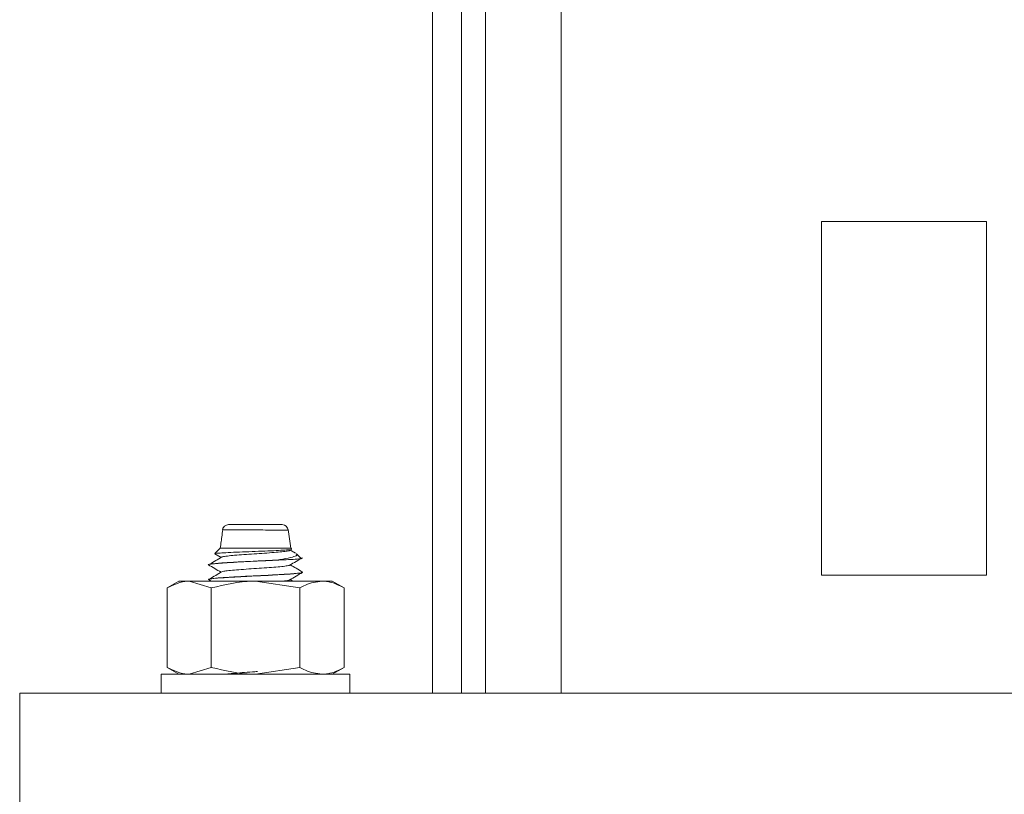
# Model space of a CAD drawing. Header units: millimetres. Extents: x 232 to 1296, y -47 to 1176.
# Tile 17 of 32: x 523 to 607, y 667 to 733. Entities that reach past the tile are written whole.
import ezdxf

# ---------------------------------------------------------------- set-up
doc = ezdxf.new("R2010")
doc.units = ezdxf.units.MM

msp = doc.modelspace()

# ---------------------------------------------------------------- linework, layer by layer
at = {"color": 7, "linetype": 'Continuous', "lineweight": 15}
for p, q in [((558.492, 675.698), (558.492, 1076.698)), ((591.492, 715.698), (591.492, 685.698)), ((605.492, 715.698), (591.492, 715.698)), ((605.492, 685.698), (605.492, 715.698)), ((541.23, 689.987), (545.755, 689.987)), ((546.492, 687.987), (546.252, 689.567)), ((540.492, 687.987), (540.036, 687.532)), ((540.04, 687.511), (540.566, 687.205)), ((546.492, 687.987), (540.492, 687.987)), ((546.869, 687.575), (546.401, 687.847)), ((546.551, 687.928), (546.492, 687.987)), ((547.334, 687.145), (546.955, 687.524)), ((539.492, 686.581), (539.492, 686.571)), ((545.47, 686.987), (545.296, 686.987)), ((547.492, 685.946), (547.492, 685.957)), ((591.492, 685.698), (605.492, 685.698)), ((536.992, 685.198), (535.986, 684.618)), ((537.863, 685.198), (536.992, 685.198)), ((539.739, 684.618), (537.863, 685.198)), ((543.492, 685.198), (537.863, 685.198)), ((539.492, 685.331), (539.492, 685.322)), ((539.494, 685.328), (539.718, 685.198)), ((547.244, 684.618), (543.492, 685.198)), ((549.121, 685.198), (543.492, 685.198)), ((546.658, 685.198), (546.437, 685.326)), ((549.121, 685.198), (549.992, 685.198)), ((550.997, 684.618), (549.992, 685.198)), ((535.986, 677.879), (535.986, 684.618)), ((539.739, 677.879), (539.739, 684.618)), ((547.244, 677.879), (547.244, 684.618)), ((550.997, 677.879), (550.997, 684.618)), ((535.492, 677.298), (535.492, 675.698)), ((535.492, 677.298), (541.616, 677.298)), ((535.986, 677.879), (536.992, 677.298)), ((539.739, 677.879), (537.863, 677.298)), ((541.616, 677.298), (551.492, 677.298)), ((547.244, 677.879), (543.492, 677.298)), ((549.992, 677.298), (550.997, 677.879)), ((551.492, 675.698), (551.492, 677.298)), ((523.492, 675.698), (523.492, 665.698)), ((673.492, 675.698), (523.492, 675.698))]:
    msp.add_line(p, q, dxfattribs=at)
at = {"color": 8, "linetype": 'Continuous', "lineweight": 15}
for p, q in [((560.954, 675.698), (560.954, 1076.698)), ((563.001, 675.698), (563.001, 1076.698)), ((569.403, 675.698), (569.403, 1076.698))]:
    msp.add_line(p, q, dxfattribs=at)
at = {"color": 7, "linetype": 'Continuous', "lineweight": 15}
for centre, start, end in [((541.201, 689.487), 89.9789, 173.26656), ((545.755, 689.487), 3.12661, 90.00083)]:
    msp.add_arc(centre, 0.5, start, end, dxfattribs=at)
for points, knots in [([(540.722, 689.725), (540.7, 689.517), (540.64, 688.936), (540.55, 688.358), (540.492, 687.987)], [0, 0, 0, 0, 0.357454, 1, 1, 1, 1]), ([(540.648, 687.248), (540.472, 687.144), (540.12, 686.937), (539.767, 686.729), (539.59, 686.625)], [0, 0, 0, 0, 0.499924, 1, 1, 1, 1]), ([(546.536, 687.913), (546.548, 687.909), (546.614, 687.892), (546.393, 687.86), (545.872, 687.818), (545.04, 687.777), (544.025, 687.733), (542.918, 687.694), (541.851, 687.65), (540.931, 687.609), (540.307, 687.567), (540.008, 687.536), (540.042, 687.521), (540.045, 687.52)], [0, 0, 0, 0, 0.024218, 0.125027, 0.228441, 0.331783, 0.438027, 0.544688, 0.652962, 0.762919, 0.87327, 0.986503, 1, 1, 1, 1]), ([(546.373, 687.847), (546.393, 687.834), (546.446, 687.802), (546.222, 687.747), (545.759, 687.685), (545.079, 687.628), (544.26, 687.564), (543.367, 687.506), (542.487, 687.446), (541.695, 687.383), (541.085, 687.327), (540.734, 687.279), (540.683, 687.254), (540.673, 687.249)], [0, 0, 0, 0, 0.067227, 0.168488, 0.269652, 0.369235, 0.471028, 0.570921, 0.671694, 0.773227, 0.872629, 0.974282, 1, 1, 1, 1]), ([(545.296, 686.987), (545.645, 687.039), (546.349, 687.144), (546.9, 687.308), (547.091, 687.431), (546.959, 687.497), (546.938, 687.508)], [0, 0, 0, 0, 0.319857, 0.645879, 0.943317, 1, 1, 1, 1]), ([(545.296, 686.987), (545.052, 686.974), (544.289, 686.931), (542.837, 686.865), (541.189, 686.775), (539.964, 686.688), (539.354, 686.621), (539.519, 686.584), (539.532, 686.581)], [0, 0, 0, 0, 0.098128, 0.307372, 0.520129, 0.729241, 0.97836, 1, 1, 1, 1]), ([(539.522, 686.571), (539.513, 686.576), (539.467, 686.599), (539.714, 686.643), (540.252, 686.701), (541.111, 686.758), (542.163, 686.819), (543.316, 686.876), (544.444, 686.93), (545.111, 686.967), (545.47, 686.987)], [0, 0, 0, 0, 0.03373, 0.170416, 0.316381, 0.441652, 0.598532, 0.737059, 0.858749, 1, 1, 1, 1]), ([(539.494, 686.578), (539.673, 686.475), (540.03, 686.267), (540.387, 686.059), (540.566, 685.955)], [0, 0, 0, 0, 0.500074, 1, 1, 1, 1]), ([(546.376, 686.553), (546.376, 686.549), (546.374, 686.526), (546.11, 686.479), (545.596, 686.42), (544.867, 686.361), (544.021, 686.298), (543.123, 686.241), (542.259, 686.179), (541.513, 686.118), (540.928, 686.06), (540.741, 686.018), (540.647, 685.998)], [0, 0, 0, 0, 0.020386, 0.130296, 0.238726, 0.347128, 0.457045, 0.564498, 0.674128, 0.7832, 0.891013, 1, 1, 1, 1]), ([(547.338, 687.108), (547.341, 687.107), (547.381, 687.092), (547.051, 687.062), (546.404, 687.023), (545.757, 686.998), (545.469, 686.987)], [0, 0, 0, 0, 0.026541, 0.370389, 0.720142, 1, 1, 1, 1]), ([(546.396, 686.553), (546.576, 686.657), (546.935, 686.866), (547.295, 687.074), (547.474, 687.179)], [0, 0, 0, 0, 0.499761, 1, 1, 1, 1]), ([(547.479, 685.972), (547.299, 686.076), (546.952, 686.277), (546.604, 686.479), (546.437, 686.576)], [0, 0, 0, 0, 0.517497, 1, 1, 1, 1]), ([(539.494, 685.322), (539.494, 685.324), (539.493, 685.329), (539.501, 685.335), (539.506, 685.338), (539.508, 685.339), (539.508, 685.339), (539.508, 685.339), (539.508, 685.339), (539.508, 685.339), (539.508, 685.339), (539.508, 685.339), (539.508, 685.339), (539.508, 685.339), (539.509, 685.339), (539.521, 685.345), (539.609, 685.377), (539.981, 685.429), (540.75, 685.485), (541.7, 685.543), (542.775, 685.601), (543.741, 685.645), (544.469, 685.682), (545.263, 685.724), (545.996, 685.769), (546.496, 685.802), (546.977, 685.841), (547.372, 685.884), (547.421, 685.918), (547.436, 685.928)], [0, 0, 0, 0, 0.014305, 0.026071, 0.029012, 0.02938, 0.029472, 0.029495, 0.029506, 0.029508, 0.029509, 0.02952, 0.029561, 0.029729, 0.030087, 0.031793, 0.061286, 0.184419, 0.276511, 0.351031, 0.469624, 0.549488, 0.587312, 0.651533, 0.754379, 0.798629, 0.827465, 0.947865, 1, 1, 1, 1]), ([(540.648, 685.998), (540.472, 685.894), (540.12, 685.687), (539.767, 685.479), (539.59, 685.375)], [0, 0, 0, 0, 0.499924, 1, 1, 1, 1]), ([(547.363, 685.973), (547.413, 685.961), (547.591, 685.915), (546.872, 685.833), (545.67, 685.758), (544.282, 685.681), (542.831, 685.615), (541.222, 685.525), (540.013, 685.45), (539.799, 685.399), (539.706, 685.376)], [0, 0, 0, 0, 0.065202, 0.231006, 0.394636, 0.461355, 0.603623, 0.748281, 0.89046, 1, 1, 1, 1]), ([(546.396, 685.303), (546.576, 685.407), (546.935, 685.616), (547.295, 685.824), (547.474, 685.929)], [0, 0, 0, 0, 0.499761, 1, 1, 1, 1]), ([(537.863, 685.198), (537.818, 685.198), (537.184, 685.189), (536.563, 684.893), (535.986, 684.618)], [0, 0, 0, 0, 0.070215, 1, 1, 1, 1]), ([(543.492, 685.198), (543.403, 685.198), (542.135, 685.189), (540.894, 684.893), (539.739, 684.618)], [0, 0, 0, 0, 0.0702149, 1, 1, 1, 1]), ([(546.365, 685.303), (546.354, 685.294), (546.322, 685.265), (546.115, 685.228), (545.864, 685.203), (545.814, 685.198)], [0, 0, 0, 0, 0.26967, 0.854056, 1, 1, 1, 1]), ([(547.244, 684.618), (547.402, 684.705), (548.014, 685.046), (548.649, 685.133), (549.121, 685.198)], [0, 0, 0, 0, 0.257552, 1, 1, 1, 1]), ([(549.121, 685.198), (549.291, 685.19), (549.927, 685.157), (550.545, 684.846), (550.997, 684.618)], [0, 0, 0, 0, 0.268634, 1, 1, 1, 1]), ([(537.863, 677.298), (537.818, 677.299), (537.184, 677.307), (536.563, 677.603), (535.986, 677.879)], [0, 0, 0, 0, 0.070215, 1, 1, 1, 1]), ([(543.492, 677.298), (543.403, 677.299), (542.135, 677.307), (540.894, 677.603), (539.739, 677.879)], [0, 0, 0, 0, 0.070215, 1, 1, 1, 1]), ([(543.658, 677.525), (543.513, 677.516), (543.071, 677.486), (542.339, 677.435), (541.589, 677.373), (541.099, 677.33), (540.958, 677.304), (540.927, 677.298)], [0, 0, 0, 0, 0.130924, 0.397241, 0.66344, 0.925363, 1, 1, 1, 1]), ([(547.244, 677.879), (547.402, 677.791), (548.014, 677.451), (548.649, 677.363), (549.121, 677.298)], [0, 0, 0, 0, 0.257551, 1, 1, 1, 1]), ([(549.121, 677.298), (549.291, 677.307), (549.927, 677.339), (550.545, 677.651), (550.997, 677.879)], [0, 0, 0, 0, 0.268634, 1, 1, 1, 1])]:
    msp.add_open_spline(points, degree=3, knots=knots, dxfattribs=at)
at = {"color": 8, "linetype": 'Continuous', "lineweight": 15}
msp.add_open_spline([(546.128, 689.521), (546.128, 689.521), (546.208, 689.521), (546.3, 689.511), (546.161, 689.51), (545.706, 689.514), (545.005, 689.522), (544.139, 689.533), (543.203, 689.542), (542.296, 689.548), (541.593, 689.55), (541.066, 689.549), (540.74, 689.545), (540.739, 689.54), (540.738, 689.538)], degree=3, knots=[0, 0, 0, 0, 0.000006, 0.08316, 0.183038, 0.282423, 0.380656, 0.477693, 0.574122, 0.67076, 0.767346, 0.835075, 0.932199, 1, 1, 1, 1], dxfattribs=at)

doc.saveas('drawing.dxf')
